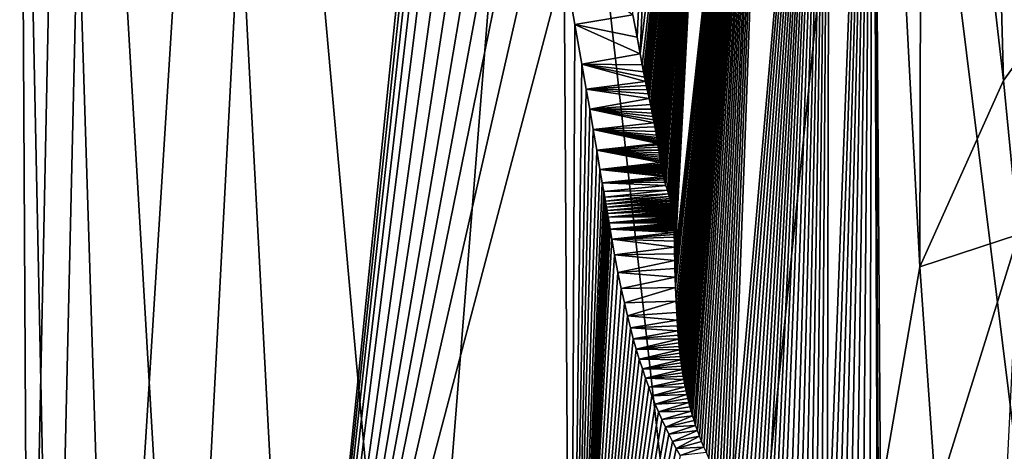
# Model space of a CAD drawing. Header units: metres. Extents: x -34 to 134, y -238 to 3.
# Tile 5 of 18: x 77 to 92, y -52 to -45. Entities that reach past the tile are written whole.
import ezdxf

# ---------------------------------------------------------------- set-up
doc = ezdxf.new("R2010")
doc.units = ezdxf.units.M
doc.layers.add('solid_509518_A225', color=7, linetype='CONTINUOUS')

msp = doc.modelspace()

# ---------------------------------------------------------------- linework, layer by layer
at = {"layer": 'solid_509518_A225'}
for points in [[(77.658623, -34.704918, 7.28205), (76.517517, -34.705105, 0.845894), (77.05793, -60.537457, 4.63492)], [(76.517517, -34.705105, 0.845894), (76.660835, -60.537632, -1.753432), (77.05793, -60.537457, 4.63492)], [(76.517517, -34.705105, 0.845894), (77.193459, -34.705269, -5.655593), (76.660835, -60.537632, -1.753432)], [(77.193459, -34.705269, -5.655593), (78.009109, -60.537785, -8.010498), (76.660835, -60.537632, -1.753432)], [(77.658623, -34.704918, 7.28205), (77.05793, -60.537457, 4.63492), (79.1707, -60.53727, 10.67685)], [(77.193459, -34.705269, -5.655593), (79.634148, -34.705402, -11.719359), (78.009109, -60.537785, -8.010498)], [(80.528481, -34.704727, 13.154881), (77.658623, -34.704918, 7.28205), (79.1707, -60.53727, 10.67685)], [(79.634148, -34.705402, -11.719359), (81.001938, -60.537899, -13.668388), (78.009109, -60.537785, -8.010498)], [(80.528481, -34.704727, 13.154881), (79.1707, -60.53727, 10.67685), (82.841164, -60.537086, 15.920557)], [(79.634148, -34.705402, -11.719359), (83.650726, -34.705498, -16.876226), (81.001938, -60.537899, -13.668388)], [(84.905037, -34.704548, 18.009977), (80.528481, -34.704727, 13.154881), (82.841164, -60.537086, 15.920557)], [(81.001938, -60.537899, -13.668388), (83.650726, -34.705498, -16.876226), (83.702858, -35.001492, -16.925093)], [(84.905037, -34.704548, 18.009977), (82.841164, -60.537086, 15.920557), (87.794838, -60.536922, 19.973925)], [(90.449661, -34.704391, 21.47168), (84.905037, -34.704548, 18.009977), (87.794838, -60.536922, 19.973925)], [(86.492096, -45.420959, -19.158234), (86.424728, -45.062054, -19.112242), (87.010208, -34.703983, -19.46773)], [(86.542686, -45.692722, -19.192547), (86.492096, -45.420959, -19.158234), (87.010208, -34.703983, -19.46773)], [(86.542686, -45.692722, -19.192547), (87.010208, -34.703983, -19.46773), (87.862335, -34.704178, -19.984478)], [(86.575127, -45.867298, -19.214447), (86.542686, -45.692722, -19.192547), (87.862335, -34.704178, -19.984478)], [(86.59671, -45.982006, -19.22897), (86.575127, -45.867298, -19.214447), (87.862335, -34.704178, -19.984478)], [(86.612717, -46.065437, -19.239714), (86.59671, -45.982006, -19.22897), (87.862335, -34.704178, -19.984478)], [(86.626495, -46.135635, -19.24894), (86.612717, -46.065437, -19.239714), (87.862335, -34.704178, -19.984478)], [(86.639946, -46.202515, -19.257923), (86.626495, -46.135635, -19.24894), (87.862335, -34.704178, -19.984478)], [(86.653793, -46.26976, -19.267159), (86.639946, -46.202515, -19.257923), (87.862335, -34.704178, -19.984478)], [(86.668083, -46.337452, -19.276665), (86.653793, -46.26976, -19.267159), (87.862335, -34.704178, -19.984478)], [(86.68396, -46.410816, -19.287207), (86.668083, -46.337452, -19.276665), (87.862335, -34.704178, -19.984478)], [(86.70504, -46.506748, -19.301159), (86.68396, -46.410816, -19.287207), (87.862335, -34.704178, -19.984478)], [(86.722145, -46.585518, -19.312466), (86.70504, -46.506748, -19.301159), (87.862335, -34.704178, -19.984478)], [(86.735344, -46.647957, -19.321173), (86.722145, -46.585518, -19.312466), (87.862335, -34.704178, -19.984478)], [(86.746849, -46.704071, -19.328762), (86.735344, -46.647957, -19.321173), (87.862335, -34.704178, -19.984478)], [(86.756996, -46.755108, -19.335451), (86.746849, -46.704071, -19.328762), (87.862335, -34.704178, -19.984478)], [(86.766762, -46.805824, -19.341883), (86.756996, -46.755108, -19.335451), (87.862335, -34.704178, -19.984478)], [(86.778938, -46.87109, -19.349901), (86.766762, -46.805824, -19.341883), (87.862335, -34.704178, -19.984478)], [(86.792122, -46.943348, -19.35857), (86.778938, -46.87109, -19.349901), (87.862335, -34.704178, -19.984478)], [(86.802673, -47.001953, -19.365501), (86.792122, -46.943348, -19.35857), (87.862335, -34.704178, -19.984478)], [(86.809395, -47.040375, -19.369915), (86.802673, -47.001953, -19.365501), (87.862335, -34.704178, -19.984478)], [(86.814293, -47.069393, -19.373135), (86.809395, -47.040375, -19.369915), (87.862335, -34.704178, -19.984478)], [(86.818237, -47.093678, -19.375729), (86.814293, -47.069393, -19.373135), (87.862335, -34.704178, -19.984478)], [(86.821556, -47.114956, -19.377913), (86.818237, -47.093678, -19.375729), (87.862335, -34.704178, -19.984478)], [(86.824791, -47.136585, -19.380041), (86.821556, -47.114956, -19.377913), (87.862335, -34.704178, -19.984478)], [(86.828491, -47.162369, -19.382479), (86.824791, -47.136585, -19.380041), (87.862335, -34.704178, -19.984478)], [(86.833321, -47.197369, -19.385664), (86.828491, -47.162369, -19.382479), (87.862335, -34.704178, -19.984478)], [(86.839973, -47.246872, -19.390055), (86.833321, -47.197369, -19.385664), (87.862335, -34.704178, -19.984478)], [(86.84594, -47.290791, -19.393986), (86.839973, -47.246872, -19.390055), (87.862335, -34.704178, -19.984478)], [(86.850983, -47.326672, -19.397306), (86.84594, -47.290791, -19.393986), (87.862335, -34.704178, -19.984478)], [(86.855751, -47.35936, -19.400436), (86.850983, -47.326672, -19.397306), (87.862335, -34.704178, -19.984478)], [(86.860329, -47.389626, -19.40344), (86.855751, -47.35936, -19.400436), (87.862335, -34.704178, -19.984478)], [(86.864815, -47.41819, -19.40638), (86.860329, -47.389626, -19.40344), (87.862335, -34.704178, -19.984478)], [(86.869232, -47.445225, -19.409266), (86.864815, -47.41819, -19.40638), (87.862335, -34.704178, -19.984478)], [(86.873489, -47.470303, -19.412046), (86.869232, -47.445225, -19.409266), (87.862335, -34.704178, -19.984478)], [(86.877655, -47.493862, -19.414762), (86.873489, -47.470303, -19.412046), (87.862335, -34.704178, -19.984478)], [(86.881813, -47.516388, -19.417467), (86.877655, -47.493862, -19.414762), (87.862335, -34.704178, -19.984478)], [(86.885994, -47.538147, -19.420187), (86.881813, -47.516388, -19.417467), (87.862335, -34.704178, -19.984478)], [(86.890251, -47.559341, -19.422949), (86.885994, -47.538147, -19.420187), (87.862335, -34.704178, -19.984478)], [(86.894638, -47.58025, -19.425793), (86.890251, -47.559341, -19.422949), (87.862335, -34.704178, -19.984478)], [(86.899353, -47.601784, -19.428848), (86.894638, -47.58025, -19.425793), (87.862335, -34.704178, -19.984478)], [(86.904488, -47.624184, -19.432167), (86.899353, -47.601784, -19.428848), (87.862335, -34.704178, -19.984478)], [(86.91008, -47.647522, -19.435776), (86.904488, -47.624184, -19.432167), (87.862335, -34.704178, -19.984478)], [(86.916183, -47.671875, -19.439709), (86.91008, -47.647522, -19.435776), (87.862335, -34.704178, -19.984478)], [(86.922844, -47.697273, -19.443995), (86.916183, -47.671875, -19.439709), (87.862335, -34.704178, -19.984478)], [(86.930649, -47.725685, -19.449005), (86.922844, -47.697273, -19.443995), (87.862335, -34.704178, -19.984478)], [(86.94101, -47.761772, -19.455648), (86.930649, -47.725685, -19.449005), (87.862335, -34.704178, -19.984478)], [(86.956657, -47.814125, -19.46566), (86.94101, -47.761772, -19.455648), (87.862335, -34.704178, -19.984478)], [(86.979645, -47.889347, -19.480322), (86.956657, -47.814125, -19.46566), (87.862335, -34.704178, -19.984478)], [(86.998634, -47.952484, -19.492403), (86.979645, -47.889347, -19.480322), (87.862335, -34.704178, -19.984478)], [(87.01059, -47.993977, -19.499996), (86.998634, -47.952484, -19.492403), (87.862335, -34.704178, -19.984478)], [(87.019264, -48.025639, -19.505505), (87.01059, -47.993977, -19.499996), (87.862335, -34.704178, -19.984478)], [(87.026344, -48.052776, -19.509995), (87.019264, -48.025639, -19.505505), (87.862335, -34.704178, -19.984478)], [(87.032364, -48.076981, -19.513809), (87.026344, -48.052776, -19.509995), (87.862335, -34.704178, -19.984478)], [(87.037491, -48.098621, -19.517061), (87.032364, -48.076981, -19.513809), (87.862335, -34.704178, -19.984478)], [(87.041847, -48.11792, -19.519825), (87.037491, -48.098621, -19.517061), (87.862335, -34.704178, -19.984478)], [(87.045685, -48.135761, -19.522261), (87.041847, -48.11792, -19.519825), (87.862335, -34.704178, -19.984478)], [(87.04911, -48.152504, -19.524437), (87.045685, -48.135761, -19.522261), (87.862335, -34.704178, -19.984478)], [(87.052185, -48.168282, -19.526394), (87.04911, -48.152504, -19.524437), (87.862335, -34.704178, -19.984478)], [(87.05497, -48.18327, -19.528162), (87.052185, -48.168282, -19.526394), (87.862335, -34.704178, -19.984478)], [(87.057495, -48.197567, -19.52977), (87.05497, -48.18327, -19.528162), (87.862335, -34.704178, -19.984478)], [(87.059799, -48.21133, -19.531242), (87.057495, -48.197567, -19.52977), (87.862335, -34.704178, -19.984478)], [(87.061981, -48.22501, -19.532635), (87.059799, -48.21133, -19.531242), (87.862335, -34.704178, -19.984478)], [(87.064056, -48.238724, -19.533962), (87.061981, -48.22501, -19.532635), (87.862335, -34.704178, -19.984478)], [(87.066032, -48.252502, -19.535229), (87.064056, -48.238724, -19.533962), (87.862335, -34.704178, -19.984478)], [(87.067924, -48.26638, -19.536442), (87.066032, -48.252502, -19.535229), (87.862335, -34.704178, -19.984478)], [(87.06974, -48.280418, -19.537607), (87.067924, -48.26638, -19.536442), (87.862335, -34.704178, -19.984478)], [(87.07148, -48.294674, -19.538729), (87.06974, -48.280418, -19.537607), (87.862335, -34.704178, -19.984478)], [(87.073158, -48.309158, -19.539808), (87.07148, -48.294674, -19.538729), (87.862335, -34.704178, -19.984478)], [(87.074753, -48.323818, -19.54084), (87.073158, -48.309158, -19.539808), (87.862335, -34.704178, -19.984478)], [(87.076279, -48.338711, -19.541832), (87.074753, -48.323818, -19.54084), (87.862335, -34.704178, -19.984478)], [(87.077744, -48.353901, -19.542784), (87.076279, -48.338711, -19.541832), (87.862335, -34.704178, -19.984478)], [(87.079147, -48.369453, -19.543699), (87.077744, -48.353901, -19.542784), (87.862335, -34.704178, -19.984478)], [(87.08049, -48.385448, -19.54458), (87.079147, -48.369453, -19.543699), (87.862335, -34.704178, -19.984478)], [(87.081787, -48.401974, -19.545431), (87.08049, -48.385448, -19.54458), (87.862335, -34.704178, -19.984478)], [(87.083023, -48.419147, -19.546251), (87.081787, -48.401974, -19.545431), (87.862335, -34.704178, -19.984478)], [(87.084221, -48.437099, -19.547045), (87.083023, -48.419147, -19.546251), (87.862335, -34.704178, -19.984478)], [(87.085365, -48.455997, -19.547813), (87.084221, -48.437099, -19.547045), (87.862335, -34.704178, -19.984478)], [(87.086472, -48.476036, -19.548557), (87.085365, -48.455997, -19.547813), (87.862335, -34.704178, -19.984478)], [(87.087532, -48.49749, -19.549278), (87.086472, -48.476036, -19.548557), (87.862335, -34.704178, -19.984478)], [(87.088547, -48.520725, -19.54998), (87.087532, -48.49749, -19.549278), (87.862335, -34.704178, -19.984478)], [(87.089531, -48.546276, -19.550667), (87.088547, -48.520725, -19.54998), (87.862335, -34.704178, -19.984478)], [(87.090477, -48.575039, -19.551342), (87.089531, -48.546276, -19.550667), (87.862335, -34.704178, -19.984478)], [(87.091408, -48.608662, -19.552023), (87.090477, -48.575039, -19.551342), (87.862335, -34.704178, -19.984478)], [(87.092369, -48.651169, -19.552752), (87.091408, -48.608662, -19.552023), (87.862335, -34.704178, -19.984478)], [(87.093513, -48.714264, -19.553656), (87.092369, -48.651169, -19.552752), (87.862335, -34.704178, -19.984478)], [(87.095116, -48.811832, -19.554958), (87.093513, -48.714264, -19.553656), (87.862335, -34.704178, -19.984478)], [(87.097168, -48.919678, -19.556576), (87.095116, -48.811832, -19.554958), (87.862335, -34.704178, -19.984478)], [(87.09964, -49.026997, -19.558462), (87.097168, -48.919678, -19.556576), (87.862335, -34.704178, -19.984478)], [(87.09964, -49.026997, -19.558462), (87.862335, -34.704178, -19.984478), (88.68853, -34.703766, -20.442183)], [(87.103127, -49.156284, -19.561054), (87.09964, -49.026997, -19.558462), (88.68853, -34.703766, -20.442183)], [(87.107445, -49.295712, -19.564211), (87.103127, -49.156284, -19.561054), (88.68853, -34.703766, -20.442183)], [(87.113388, -49.463345, -19.568495), (87.107445, -49.295712, -19.564211), (88.68853, -34.703766, -20.442183)], [(87.122292, -49.681458, -19.574833), (87.113388, -49.463345, -19.568495), (88.68853, -34.703766, -20.442183)], [(87.131004, -49.866489, -19.580967), (87.122292, -49.681458, -19.574833), (88.68853, -34.703766, -20.442183)], [(87.137642, -49.989174, -19.585583), (87.131004, -49.866489, -19.580967), (88.68853, -34.703766, -20.442183)], [(87.14328, -50.081551, -19.589476), (87.137642, -49.989174, -19.585583), (88.68853, -34.703766, -20.442183)], [(87.148628, -50.160061, -19.593132), (87.14328, -50.081551, -19.589476), (88.68853, -34.703766, -20.442183)], [(87.153908, -50.230373, -19.596718), (87.148628, -50.160061, -19.593132), (88.68853, -34.703766, -20.442183)], [(87.159218, -50.294975, -19.600304), (87.153908, -50.230373, -19.596718), (88.68853, -34.703766, -20.442183)], [(87.164597, -50.355228, -19.603922), (87.159218, -50.294975, -19.600304), (88.68853, -34.703766, -20.442183)], [(87.170128, -50.41243, -19.607624), (87.164597, -50.355228, -19.603922), (88.68853, -34.703766, -20.442183)], [(87.175911, -50.467941, -19.611477), (87.170128, -50.41243, -19.607624), (88.68853, -34.703766, -20.442183)], [(87.181969, -50.522129, -19.615499), (87.175911, -50.467941, -19.611477), (88.68853, -34.703766, -20.442183)], [(87.188316, -50.575199, -19.619699), (87.181969, -50.522129, -19.615499), (88.68853, -34.703766, -20.442183)], [(87.194962, -50.627289, -19.624083), (87.188316, -50.575199, -19.619699), (88.68853, -34.703766, -20.442183)], [(87.201927, -50.678616, -19.628664), (87.194962, -50.627289, -19.624083), (88.68853, -34.703766, -20.442183)], [(87.209396, -50.730473, -19.633566), (87.201927, -50.678616, -19.628664), (88.68853, -34.703766, -20.442183)], [(87.217476, -50.783394, -19.638855), (87.209396, -50.730473, -19.633566), (88.68853, -34.703766, -20.442183)], [(87.226219, -50.837471, -19.644564), (87.217476, -50.783394, -19.638855), (88.68853, -34.703766, -20.442183)], [(87.235687, -50.892818, -19.650728), (87.226219, -50.837471, -19.644564), (88.68853, -34.703766, -20.442183)], [(87.245949, -50.949585, -19.657396), (87.235687, -50.892818, -19.650728), (88.68853, -34.703766, -20.442183)], [(87.257072, -51.007816, -19.664606), (87.245949, -50.949585, -19.657396), (88.68853, -34.703766, -20.442183)], [(87.269066, -51.067341, -19.672367), (87.257072, -51.007816, -19.664606), (88.68853, -34.703766, -20.442183)], [(87.282028, -51.128223, -19.680729), (87.269066, -51.067341, -19.672367), (88.68853, -34.703766, -20.442183)], [(87.296028, -51.190575, -19.689743), (87.282028, -51.128223, -19.680729), (88.68853, -34.703766, -20.442183)], [(87.31118, -51.254532, -19.699476), (87.296028, -51.190575, -19.689743), (88.68853, -34.703766, -20.442183)], [(87.327614, -51.320255, -19.710009), (87.31118, -51.254532, -19.699476), (88.68853, -34.703766, -20.442183)], [(87.34552, -51.388126, -19.721458), (87.327614, -51.320255, -19.710009), (88.68853, -34.703766, -20.442183)], [(87.365135, -51.458515, -19.733963), (87.34552, -51.388126, -19.721458), (88.68853, -34.703766, -20.442183)], [(87.386681, -51.531693, -19.747662), (87.365135, -51.458515, -19.733963), (88.68853, -34.703766, -20.442183)], [(87.410446, -51.608063, -19.762733), (87.386681, -51.531693, -19.747662), (88.68853, -34.703766, -20.442183)], [(87.436752, -51.687931, -19.77936), (87.410446, -51.608063, -19.762733), (88.68853, -34.703766, -20.442183)], [(87.466072, -51.771946, -19.797829), (87.436752, -51.687931, -19.77936), (88.68853, -34.703766, -20.442183)], [(87.498596, -51.859852, -19.818243), (87.466072, -51.771946, -19.797829), (88.68853, -34.703766, -20.442183)], [(87.533394, -51.948608, -19.84), (87.498596, -51.859852, -19.818243), (88.68853, -34.703766, -20.442183)], [(87.57032, -52.037651, -19.862989), (87.533394, -51.948608, -19.84), (88.68853, -34.703766, -20.442183)], [(87.609619, -52.127445, -19.887352), (87.57032, -52.037651, -19.862989), (88.68853, -34.703766, -20.442183)], [(87.651154, -52.217518, -19.912981), (87.609619, -52.127445, -19.887352), (88.68853, -34.703766, -20.442183)], [(87.693863, -52.305595, -19.939215), (87.651154, -52.217518, -19.912981), (88.68853, -34.703766, -20.442183)], [(87.737152, -52.390495, -19.965668), (87.693863, -52.305595, -19.939215), (88.68853, -34.703766, -20.442183)], [(87.781319, -52.47298, -19.992531), (87.737152, -52.390495, -19.965668), (88.68853, -34.703766, -20.442183)], [(87.826607, -52.553577, -20.019943), (87.781319, -52.47298, -19.992531), (88.68853, -34.703766, -20.442183)], [(90.449661, -34.704391, 21.47168), (87.794838, -60.536922, 19.973925), (93.661316, -60.536785, 22.533852)], [(87.872986, -52.632267, -20.047873), (87.826607, -52.553577, -20.019943), (88.68853, -34.703766, -20.442183)], [(87.920464, -52.709118, -20.076315), (87.872986, -52.632267, -20.047873), (88.68853, -34.703766, -20.442183)], [(87.969574, -52.785011, -20.105583), (87.920464, -52.709118, -20.076315), (88.68853, -34.703766, -20.442183)], [(88.020798, -52.860626, -20.135942), (87.969574, -52.785011, -20.105583), (88.68853, -34.703766, -20.442183)], [(88.020798, -52.860626, -20.135942), (88.68853, -34.703766, -20.442183), (89.602982, -34.70322, -20.901764)], [(88.0746, -52.936539, -20.167646), (88.020798, -52.860626, -20.135942), (89.602982, -34.70322, -20.901764)], [(88.132378, -53.014511, -20.201483), (88.0746, -52.936539, -20.167646), (89.602982, -34.70322, -20.901764)], [(88.196671, -53.09763, -20.23888), (88.132378, -53.014511, -20.201483), (89.602982, -34.70322, -20.901764)], [(88.264374, -53.181732, -20.277967), (88.196671, -53.09763, -20.23888), (89.602982, -34.70322, -20.901764)], [(88.329765, -53.259647, -20.315432), (88.264374, -53.181732, -20.277967), (89.602982, -34.70322, -20.901764)], [(88.393036, -53.33186, -20.351419), (88.329765, -53.259647, -20.315432), (89.602982, -34.70322, -20.901764)], [(88.454987, -53.399525, -20.386402), (88.393036, -53.33186, -20.351419), (89.602982, -34.70322, -20.901764)], [(88.516792, -53.464108, -20.421066), (88.454987, -53.399525, -20.386402), (89.602982, -34.70322, -20.901764)], [(88.579262, -53.526524, -20.45586), (88.516792, -53.464108, -20.421066), (89.602982, -34.70322, -20.901764)], [(88.643326, -53.587719, -20.491291), (88.579262, -53.526524, -20.45586), (89.602982, -34.70322, -20.901764)], [(88.709854, -53.648445, -20.527813), (88.643326, -53.587719, -20.491291), (89.602982, -34.70322, -20.901764)], [(88.780563, -53.710152, -20.566338), (88.709854, -53.648445, -20.527813), (89.602982, -34.70322, -20.901764)], [(88.858681, -53.775318, -20.60854), (88.780563, -53.710152, -20.566338), (89.602982, -34.70322, -20.901764)], [(88.94722, -53.846077, -20.655922), (88.858681, -53.775318, -20.60854), (89.602982, -34.70322, -20.901764)], [(89.037666, -53.915432, -20.703829), (88.94722, -53.846077, -20.655922), (89.602982, -34.70322, -20.901764)], [(89.124924, -53.979424, -20.749571), (89.037666, -53.915432, -20.703829), (89.602982, -34.70322, -20.901764)], [(89.211678, -54.040192, -20.794594), (89.124924, -53.979424, -20.749571), (89.602982, -34.70322, -20.901764)], [(89.298302, -54.09808, -20.839096), (89.211678, -54.040192, -20.794594), (89.602982, -34.70322, -20.901764)], [(89.384827, -54.153183, -20.883102), (89.298302, -54.09808, -20.839096), (89.602982, -34.70322, -20.901764)], [(89.471878, -54.205936, -20.926928), (89.384827, -54.153183, -20.883102), (89.602982, -34.70322, -20.901764)], [(89.559814, -54.256588, -20.970747), (89.471878, -54.205936, -20.926928), (89.602982, -34.70322, -20.901764)], [(89.559814, -54.256588, -20.970747), (89.602982, -34.70322, -20.901764), (90.298332, -34.703022, -21.219162)], [(89.649025, -54.305359, -21.014738), (89.559814, -54.256588, -20.970747), (90.298332, -34.703022, -21.219162)], [(89.739944, -54.35247, -21.059105), (89.649025, -54.305359, -21.014738), (90.298332, -34.703022, -21.219162)], [(89.833176, -54.398182, -21.104105), (89.739944, -54.35247, -21.059105), (90.298332, -34.703022, -21.219162)], [(89.929428, -54.44276, -21.150038), (89.833176, -54.398182, -21.104105), (90.298332, -34.703022, -21.219162)], [(90.029747, -54.486591, -21.197355), (89.929428, -54.44276, -21.150038), (90.298332, -34.703022, -21.219162)], [(90.135597, -54.530148, -21.246666), (90.029747, -54.486591, -21.197355), (90.298332, -34.703022, -21.219162)], [(90.248856, -54.573978, -21.298735), (90.135597, -54.530148, -21.246666), (90.298332, -34.703022, -21.219162)], [(90.248856, -54.573978, -21.298735), (90.298332, -34.703022, -21.219162), (90.372734, -54.619026, -21.354862)], [(90.298332, -34.703022, -21.219162), (91.091782, -34.702881, -21.549736), (91.056374, -49.126438, -21.61742)], [(90.298332, -34.703022, -21.219162), (90.421577, -52.804333, -21.367392), (90.388512, -53.713295, -21.357281)], [(90.298332, -34.703022, -21.219162), (91.056374, -49.126438, -21.61742), (90.421577, -52.804333, -21.367392)], [(90.298332, -34.703022, -21.219162), (90.388512, -53.713295, -21.357281), (90.372734, -54.619026, -21.354862)], [(96.73333, -34.704273, 23.272141), (90.449661, -34.704391, 21.47168), (93.661316, -60.536785, 22.533852)], [(91.091782, -34.702881, -21.549736), (92.411583, -46.123215, -22.10202), (91.056374, -49.126438, -21.61742)], [(91.091782, -34.702881, -21.549736), (92.097824, -34.702702, -21.922127), (92.411583, -46.123215, -22.10202)], [(92.097824, -34.702702, -21.922127), (93.376389, -44.79192, -22.394449), (92.411583, -46.123215, -22.10202)], [(81.001938, -60.537899, -13.668388), (83.702858, -35.001492, -16.925093), (83.765396, -35.357346, -16.983316)], [(81.001938, -60.537899, -13.668388), (83.765396, -35.357346, -16.983316), (83.85807, -35.888138, -17.068792)], [(81.001938, -60.537899, -13.668388), (83.85807, -35.888138, -17.068792), (83.984169, -36.616158, -17.18358)], [(81.001938, -60.537899, -13.668388), (83.984169, -36.616158, -17.18358), (84.16909, -37.687317, -17.348875)], [(81.001938, -60.537899, -13.668388), (84.16909, -37.687317, -17.348875), (84.350311, -38.728977, -17.507494)], [(81.001938, -60.537899, -13.668388), (84.350311, -38.728977, -17.507494), (84.526291, -39.732513, -17.658419)], [(81.001938, -60.537899, -13.668388), (84.526291, -39.732513, -17.658419), (84.692574, -40.678452, -17.798264)], [(81.001938, -60.537899, -13.668388), (84.692574, -40.678452, -17.798264), (84.854492, -41.600811, -17.931902)], [(81.001938, -60.537899, -13.668388), (84.854492, -41.600811, -17.931902), (85.062126, -42.78479, -18.09971)], [(81.001938, -60.537899, -13.668388), (85.062126, -42.78479, -18.09971), (85.314529, -44.227924, -18.298435)], [(81.001938, -60.537899, -13.668388), (85.314529, -44.227924, -18.298435), (85.415512, -60.537971, -18.304018)], [(85.48745, -45.2192, -18.431335), (85.314529, -44.227924, -18.298435), (86.424728, -45.062054, -19.112242)], [(85.415512, -60.537971, -18.304018), (85.314529, -44.227924, -18.298435), (85.48745, -45.2192, -18.431335)], [(92.411583, -46.123215, -22.10202), (93.376389, -44.79192, -22.394449), (92.650162, -48.60881, -22.412949)], [(85.48745, -45.2192, -18.431335), (86.424728, -45.062054, -19.112242), (86.492096, -45.420959, -19.158234)], [(85.415512, -60.537971, -18.304018), (85.48745, -45.2192, -18.431335), (85.598351, -45.855724, -18.515217)], [(85.48745, -45.2192, -18.431335), (86.492096, -45.420959, -19.158234), (86.542686, -45.692722, -19.192547)], [(85.598351, -45.855724, -18.515217), (85.48745, -45.2192, -18.431335), (86.542686, -45.692722, -19.192547)], [(85.598351, -45.855724, -18.515217), (86.542686, -45.692722, -19.192547), (86.575127, -45.867298, -19.214447)], [(85.415512, -60.537971, -18.304018), (85.598351, -45.855724, -18.515217), (85.6689, -46.261215, -18.568031)], [(85.598351, -45.855724, -18.515217), (86.575127, -45.867298, -19.214447), (86.59671, -45.982006, -19.22897)], [(85.598351, -45.855724, -18.515217), (86.59671, -45.982006, -19.22897), (86.612717, -46.065437, -19.239714)], [(85.598351, -45.855724, -18.515217), (86.612717, -46.065437, -19.239714), (86.626495, -46.135635, -19.24894)], [(85.6689, -46.261215, -18.568031), (85.598351, -45.855724, -18.515217), (86.626495, -46.135635, -19.24894)], [(91.056374, -49.126438, -21.61742), (92.411583, -46.123215, -22.10202), (92.650162, -48.60881, -22.412949)], [(85.415512, -60.537971, -18.304018), (85.6689, -46.261215, -18.568031), (85.725365, -46.586899, -18.609997)], [(85.6689, -46.261215, -18.568031), (86.626495, -46.135635, -19.24894), (86.639946, -46.202515, -19.257923)], [(85.6689, -46.261215, -18.568031), (86.639946, -46.202515, -19.257923), (86.653793, -46.26976, -19.267159)], [(85.6689, -46.261215, -18.568031), (86.653793, -46.26976, -19.267159), (86.668083, -46.337452, -19.276665)], [(85.6689, -46.261215, -18.568031), (86.668083, -46.337452, -19.276665), (86.68396, -46.410816, -19.287207)], [(85.725365, -46.586899, -18.609997), (85.6689, -46.261215, -18.568031), (86.68396, -46.410816, -19.287207)], [(85.725365, -46.586899, -18.609997), (86.68396, -46.410816, -19.287207), (86.70504, -46.506748, -19.301159)], [(85.415512, -60.537971, -18.304018), (85.725365, -46.586899, -18.609997), (85.781677, -46.913906, -18.651577)], [(85.725365, -46.586899, -18.609997), (86.70504, -46.506748, -19.301159), (86.722145, -46.585518, -19.312466)], [(85.725365, -46.586899, -18.609997), (86.722145, -46.585518, -19.312466), (86.735344, -46.647957, -19.321173)], [(85.725365, -46.586899, -18.609997), (86.735344, -46.647957, -19.321173), (86.746849, -46.704071, -19.328762)], [(85.725365, -46.586899, -18.609997), (86.746849, -46.704071, -19.328762), (86.756996, -46.755108, -19.335451)], [(85.725365, -46.586899, -18.609997), (86.756996, -46.755108, -19.335451), (86.766762, -46.805824, -19.341883)], [(85.781677, -46.913906, -18.651577), (85.725365, -46.586899, -18.609997), (86.766762, -46.805824, -19.341883)], [(85.415512, -60.537971, -18.304018), (85.781677, -46.913906, -18.651577), (85.838104, -47.244358, -18.692966)], [(85.781677, -46.913906, -18.651577), (86.766762, -46.805824, -19.341883), (86.778938, -46.87109, -19.349901)], [(85.781677, -46.913906, -18.651577), (86.778938, -46.87109, -19.349901), (86.792122, -46.943348, -19.35857)], [(85.781677, -46.913906, -18.651577), (86.792122, -46.943348, -19.35857), (86.802673, -47.001953, -19.365501)], [(85.781677, -46.913906, -18.651577), (86.802673, -47.001953, -19.365501), (86.809395, -47.040375, -19.369915)], [(85.781677, -46.913906, -18.651577), (86.809395, -47.040375, -19.369915), (86.814293, -47.069393, -19.373135)], [(85.781677, -46.913906, -18.651577), (86.814293, -47.069393, -19.373135), (86.818237, -47.093678, -19.375729)], [(85.781677, -46.913906, -18.651577), (86.818237, -47.093678, -19.375729), (86.821556, -47.114956, -19.377913)], [(85.781677, -46.913906, -18.651577), (86.821556, -47.114956, -19.377913), (86.824791, -47.136585, -19.380041)], [(85.838104, -47.244358, -18.692966), (85.781677, -46.913906, -18.651577), (86.824791, -47.136585, -19.380041)], [(85.838104, -47.244358, -18.692966), (86.824791, -47.136585, -19.380041), (86.828491, -47.162369, -19.382479)], [(85.838104, -47.244358, -18.692966), (86.828491, -47.162369, -19.382479), (86.833321, -47.197369, -19.385664)], [(85.838104, -47.244358, -18.692966), (86.833321, -47.197369, -19.385664), (86.839973, -47.246872, -19.390055)], [(85.415512, -60.537971, -18.304018), (85.838104, -47.244358, -18.692966), (85.891479, -47.55592, -18.731882)], [(85.838104, -47.244358, -18.692966), (86.839973, -47.246872, -19.390055), (86.84594, -47.290791, -19.393986)], [(85.838104, -47.244358, -18.692966), (86.84594, -47.290791, -19.393986), (86.850983, -47.326672, -19.397306)], [(85.838104, -47.244358, -18.692966), (86.850983, -47.326672, -19.397306), (86.855751, -47.35936, -19.400436)], [(85.838104, -47.244358, -18.692966), (86.855751, -47.35936, -19.400436), (86.860329, -47.389626, -19.40344)], [(85.838104, -47.244358, -18.692966), (86.860329, -47.389626, -19.40344), (86.864815, -47.41819, -19.40638)], [(85.838104, -47.244358, -18.692966), (86.864815, -47.41819, -19.40638), (86.869232, -47.445225, -19.409266)], [(85.891479, -47.55592, -18.731882), (85.838104, -47.244358, -18.692966), (86.869232, -47.445225, -19.409266)], [(85.415512, -60.537971, -18.304018), (85.891479, -47.55592, -18.731882), (85.928711, -47.770729, -18.758898)], [(85.891479, -47.55592, -18.731882), (86.869232, -47.445225, -19.409266), (86.873489, -47.470303, -19.412046)], [(85.891479, -47.55592, -18.731882), (86.873489, -47.470303, -19.412046), (86.877655, -47.493862, -19.414762)], [(85.891479, -47.55592, -18.731882), (86.877655, -47.493862, -19.414762), (86.881813, -47.516388, -19.417467)], [(85.891479, -47.55592, -18.731882), (86.881813, -47.516388, -19.417467), (86.885994, -47.538147, -19.420187)], [(85.891479, -47.55592, -18.731882), (86.885994, -47.538147, -19.420187), (86.890251, -47.559341, -19.422949)], [(85.891479, -47.55592, -18.731882), (86.890251, -47.559341, -19.422949), (86.894638, -47.58025, -19.425793)], [(85.891479, -47.55592, -18.731882), (86.894638, -47.58025, -19.425793), (86.899353, -47.601784, -19.428848)], [(85.891479, -47.55592, -18.731882), (86.899353, -47.601784, -19.428848), (86.904488, -47.624184, -19.432167)], [(85.891479, -47.55592, -18.731882), (86.904488, -47.624184, -19.432167), (86.91008, -47.647522, -19.435776)], [(85.891479, -47.55592, -18.731882), (86.91008, -47.647522, -19.435776), (86.916183, -47.671875, -19.439709)], [(85.928711, -47.770729, -18.758898), (85.891479, -47.55592, -18.731882), (86.916183, -47.671875, -19.439709)], [(85.928711, -47.770729, -18.758898), (86.916183, -47.671875, -19.439709), (86.922844, -47.697273, -19.443995)], [(85.928711, -47.770729, -18.758898), (86.922844, -47.697273, -19.443995), (86.930649, -47.725685, -19.449005)], [(85.415512, -60.537971, -18.304018), (85.928711, -47.770729, -18.758898), (85.95327, -47.911884, -18.776663)], [(85.928711, -47.770729, -18.758898), (86.930649, -47.725685, -19.449005), (86.94101, -47.761772, -19.455648)], [(85.928711, -47.770729, -18.758898), (86.94101, -47.761772, -19.455648), (86.956657, -47.814125, -19.46566)], [(85.95327, -47.911884, -18.776663), (85.928711, -47.770729, -18.758898), (86.956657, -47.814125, -19.46566)], [(85.95327, -47.911884, -18.776663), (86.956657, -47.814125, -19.46566), (86.979645, -47.889347, -19.480322)], [(85.415512, -60.537971, -18.304018), (85.95327, -47.911884, -18.776663), (85.969315, -48.004478, -18.788235)], [(85.415512, -60.537971, -18.304018), (85.969315, -48.004478, -18.788235), (85.980141, -48.067547, -18.796036)], [(85.969315, -48.004478, -18.788235), (85.95327, -47.911884, -18.776663), (86.979645, -47.889347, -19.480322)], [(85.969315, -48.004478, -18.788235), (86.979645, -47.889347, -19.480322), (86.998634, -47.952484, -19.492403)], [(85.980141, -48.067547, -18.796036), (85.969315, -48.004478, -18.788235), (86.998634, -47.952484, -19.492403)], [(85.980141, -48.067547, -18.796036), (86.998634, -47.952484, -19.492403), (87.01059, -47.993977, -19.499996)], [(85.988503, -48.117115, -18.802044), (85.980141, -48.067547, -18.796036), (87.01059, -47.993977, -19.499996)], [(85.988503, -48.117115, -18.802044), (87.01059, -47.993977, -19.499996), (87.019264, -48.025639, -19.505505)], [(85.988503, -48.117115, -18.802044), (87.019264, -48.025639, -19.505505), (87.026344, -48.052776, -19.509995)], [(85.415512, -60.537971, -18.304018), (85.980141, -48.067547, -18.796036), (85.988503, -48.117115, -18.802044)], [(85.415512, -60.537971, -18.304018), (85.988503, -48.117115, -18.802044), (85.996765, -48.166981, -18.807976)], [(85.415512, -60.537971, -18.304018), (85.996765, -48.166981, -18.807976), (86.005028, -48.217358, -18.8139)], [(85.996765, -48.166981, -18.807976), (85.988503, -48.117115, -18.802044), (87.026344, -48.052776, -19.509995)], [(85.996765, -48.166981, -18.807976), (87.026344, -48.052776, -19.509995), (87.032364, -48.076981, -19.513809)], [(85.996765, -48.166981, -18.807976), (87.032364, -48.076981, -19.513809), (87.037491, -48.098621, -19.517061)], [(85.996765, -48.166981, -18.807976), (87.037491, -48.098621, -19.517061), (87.041847, -48.11792, -19.519825)], [(86.005028, -48.217358, -18.8139), (85.996765, -48.166981, -18.807976), (87.041847, -48.11792, -19.519825)], [(86.005028, -48.217358, -18.8139), (87.041847, -48.11792, -19.519825), (87.045685, -48.135761, -19.522261)], [(86.005028, -48.217358, -18.8139), (87.045685, -48.135761, -19.522261), (87.04911, -48.152504, -19.524437)], [(86.005028, -48.217358, -18.8139), (87.04911, -48.152504, -19.524437), (87.052185, -48.168282, -19.526394)], [(86.013229, -48.267334, -18.819775), (86.005028, -48.217358, -18.8139), (87.052185, -48.168282, -19.526394)], [(86.013229, -48.267334, -18.819775), (87.052185, -48.168282, -19.526394), (87.05497, -48.18327, -19.528162)], [(86.013229, -48.267334, -18.819775), (87.05497, -48.18327, -19.528162), (87.057495, -48.197567, -19.52977)], [(85.415512, -60.537971, -18.304018), (86.005028, -48.217358, -18.8139), (86.013229, -48.267334, -18.819775)], [(85.415512, -60.537971, -18.304018), (86.013229, -48.267334, -18.819775), (86.022682, -48.324753, -18.826538)], [(85.415512, -60.537971, -18.304018), (86.022682, -48.324753, -18.826538), (86.037987, -48.417126, -18.837477)], [(86.013229, -48.267334, -18.819775), (87.057495, -48.197567, -19.52977), (87.059799, -48.21133, -19.531242)], [(86.013229, -48.267334, -18.819775), (87.059799, -48.21133, -19.531242), (87.061981, -48.22501, -19.532635)], [(86.022682, -48.324753, -18.826538), (86.013229, -48.267334, -18.819775), (87.061981, -48.22501, -19.532635)], [(86.022682, -48.324753, -18.826538), (87.061981, -48.22501, -19.532635), (87.064056, -48.238724, -19.533962)], [(86.022682, -48.324753, -18.826538), (87.064056, -48.238724, -19.533962), (87.066032, -48.252502, -19.535229)], [(86.022682, -48.324753, -18.826538), (87.066032, -48.252502, -19.535229), (87.067924, -48.26638, -19.536442)], [(86.022682, -48.324753, -18.826538), (87.067924, -48.26638, -19.536442), (87.06974, -48.280418, -19.537607)], [(86.022682, -48.324753, -18.826538), (87.06974, -48.280418, -19.537607), (87.07148, -48.294674, -19.538729)], [(86.022682, -48.324753, -18.826538), (87.07148, -48.294674, -19.538729), (87.073158, -48.309158, -19.539808)], [(86.022682, -48.324753, -18.826538), (87.073158, -48.309158, -19.539808), (87.074753, -48.323818, -19.54084)], [(86.037987, -48.417126, -18.837477), (86.022682, -48.324753, -18.826538), (87.074753, -48.323818, -19.54084)], [(86.037987, -48.417126, -18.837477), (87.074753, -48.323818, -19.54084), (87.076279, -48.338711, -19.541832)], [(86.037987, -48.417126, -18.837477), (87.076279, -48.338711, -19.541832), (87.077744, -48.353901, -19.542784)], [(85.415512, -60.537971, -18.304018), (86.037987, -48.417126, -18.837477), (86.05558, -48.521931, -18.850031)], [(86.037987, -48.417126, -18.837477), (87.077744, -48.353901, -19.542784), (87.079147, -48.369453, -19.543699)], [(86.037987, -48.417126, -18.837477), (87.079147, -48.369453, -19.543699), (87.08049, -48.385448, -19.54458)], [(86.037987, -48.417126, -18.837477), (87.08049, -48.385448, -19.54458), (87.081787, -48.401974, -19.545431)], [(86.037987, -48.417126, -18.837477), (87.081787, -48.401974, -19.545431), (87.083023, -48.419147, -19.546251)], [(86.05558, -48.521931, -18.850031), (86.037987, -48.417126, -18.837477), (87.083023, -48.419147, -19.546251)], [(86.05558, -48.521931, -18.850031), (87.083023, -48.419147, -19.546251), (87.084221, -48.437099, -19.547045)], [(86.05558, -48.521931, -18.850031), (87.084221, -48.437099, -19.547045), (87.085365, -48.455997, -19.547813)], [(86.05558, -48.521931, -18.850031), (87.085365, -48.455997, -19.547813), (87.086472, -48.476036, -19.548557)], [(86.05558, -48.521931, -18.850031), (87.086472, -48.476036, -19.548557), (87.087532, -48.49749, -19.549278)], [(86.05558, -48.521931, -18.850031), (87.087532, -48.49749, -19.549278), (87.088547, -48.520725, -19.54998)], [(85.415512, -60.537971, -18.304018), (86.05558, -48.521931, -18.850031), (86.083076, -48.682362, -18.869627)], [(86.05558, -48.521931, -18.850031), (87.088547, -48.520725, -19.54998), (87.089531, -48.546276, -19.550667)], [(86.05558, -48.521931, -18.850031), (87.089531, -48.546276, -19.550667), (87.090477, -48.575039, -19.551342)], [(86.083076, -48.682362, -18.869627), (86.05558, -48.521931, -18.850031), (87.090477, -48.575039, -19.551342)], [(86.083076, -48.682362, -18.869627), (87.090477, -48.575039, -19.551342), (87.091408, -48.608662, -19.552023)], [(86.083076, -48.682362, -18.869627), (87.091408, -48.608662, -19.552023), (87.092369, -48.651169, -19.552752)], [(86.083076, -48.682362, -18.869627), (87.092369, -48.651169, -19.552752), (87.093513, -48.714264, -19.553656)], [(91.056374, -49.126438, -21.61742), (92.650162, -48.60881, -22.412949), (91.323219, -52.871601, -21.856888)], [(92.650162, -48.60881, -22.412949), (92.434303, -52.961491, -22.770159), (91.323219, -52.871601, -21.856888)], [(85.415512, -60.537971, -18.304018), (86.083076, -48.682362, -18.869627), (86.128036, -48.934387, -18.901575)], [(86.083076, -48.682362, -18.869627), (87.093513, -48.714264, -19.553656), (87.095116, -48.811832, -19.554958)], [(86.128036, -48.934387, -18.901575), (86.083076, -48.682362, -18.869627), (87.095116, -48.811832, -19.554958)], [(86.128036, -48.934387, -18.901575), (87.095116, -48.811832, -19.554958), (87.097168, -48.919678, -19.556576)], [(85.415512, -60.537971, -18.304018), (86.128036, -48.934387, -18.901575), (86.182419, -49.221191, -18.94009)], [(86.128036, -48.934387, -18.901575), (87.097168, -48.919678, -19.556576), (87.09964, -49.026997, -19.558462)], [(86.182419, -49.221191, -18.94009), (86.128036, -48.934387, -18.901575), (87.09964, -49.026997, -19.558462)], [(86.182419, -49.221191, -18.94009), (87.09964, -49.026997, -19.558462), (87.103127, -49.156284, -19.561054)], [(91.056374, -49.126438, -21.61742), (91.323219, -52.871601, -21.856888), (90.421577, -52.804333, -21.367392)], [(85.415512, -60.537971, -18.304018), (86.182419, -49.221191, -18.94009), (86.234879, -49.478889, -18.977102)], [(86.182419, -49.221191, -18.94009), (87.103127, -49.156284, -19.561054), (87.107445, -49.295712, -19.564211)], [(86.234879, -49.478889, -18.977102), (86.182419, -49.221191, -18.94009), (87.107445, -49.295712, -19.564211)], [(86.234879, -49.478889, -18.977102), (87.107445, -49.295712, -19.564211), (87.113388, -49.463345, -19.568495)], [(86.285446, -49.71051, -19.012653), (86.234879, -49.478889, -18.977102), (87.113388, -49.463345, -19.568495)], [(86.285446, -49.71051, -19.012653), (87.113388, -49.463345, -19.568495), (87.122292, -49.681458, -19.574833)], [(85.415512, -60.537971, -18.304018), (86.234879, -49.478889, -18.977102), (86.285446, -49.71051, -19.012653)], [(85.415512, -60.537971, -18.304018), (86.285446, -49.71051, -19.012653), (86.334511, -49.920441, -19.047022)], [(86.334511, -49.920441, -19.047022), (86.285446, -49.71051, -19.012653), (87.122292, -49.681458, -19.574833)], [(86.334511, -49.920441, -19.047022), (87.122292, -49.681458, -19.574833), (87.131004, -49.866489, -19.580967)], [(85.415512, -60.537971, -18.304018), (86.334511, -49.920441, -19.047022), (86.382469, -50.112434, -19.08049)], [(86.334511, -49.920441, -19.047022), (87.131004, -49.866489, -19.580967), (87.137642, -49.989174, -19.585583)], [(86.382469, -50.112434, -19.08049), (86.334511, -49.920441, -19.047022), (87.137642, -49.989174, -19.585583)], [(86.382469, -50.112434, -19.08049), (87.137642, -49.989174, -19.585583), (87.14328, -50.081551, -19.589476)], [(86.382469, -50.112434, -19.08049), (87.14328, -50.081551, -19.589476), (87.148628, -50.160061, -19.593132)], [(85.415512, -60.537971, -18.304018), (86.382469, -50.112434, -19.08049), (86.429909, -50.290421, -19.113472)], [(86.429909, -50.290421, -19.113472), (86.382469, -50.112434, -19.08049), (87.148628, -50.160061, -19.593132)], [(86.429909, -50.290421, -19.113472), (87.148628, -50.160061, -19.593132), (87.153908, -50.230373, -19.596718)], [(86.429909, -50.290421, -19.113472), (87.153908, -50.230373, -19.596718), (87.159218, -50.294975, -19.600304)], [(85.415512, -60.537971, -18.304018), (86.429909, -50.290421, -19.113472), (86.477898, -50.459507, -19.146704)], [(86.477898, -50.459507, -19.146704), (86.429909, -50.290421, -19.113472), (87.159218, -50.294975, -19.600304)], [(86.477898, -50.459507, -19.146704), (87.159218, -50.294975, -19.600304), (87.164597, -50.355228, -19.603922)], [(86.477898, -50.459507, -19.146704), (87.164597, -50.355228, -19.603922), (87.170128, -50.41243, -19.607624)], [(86.477898, -50.459507, -19.146704), (87.170128, -50.41243, -19.607624), (87.175911, -50.467941, -19.611477)], [(85.415512, -60.537971, -18.304018), (86.477898, -50.459507, -19.146704), (86.526657, -50.621189, -19.180338)], [(86.526657, -50.621189, -19.180338), (86.477898, -50.459507, -19.146704), (87.175911, -50.467941, -19.611477)], [(86.526657, -50.621189, -19.180338), (87.175911, -50.467941, -19.611477), (87.181969, -50.522129, -19.615499)], [(86.526657, -50.621189, -19.180338), (87.181969, -50.522129, -19.615499), (87.188316, -50.575199, -19.619699)], [(86.526657, -50.621189, -19.180338), (87.188316, -50.575199, -19.619699), (87.194962, -50.627289, -19.624083)], [(85.415512, -60.537971, -18.304018), (86.526657, -50.621189, -19.180338), (86.576607, -50.777336, -19.214645)], [(86.576607, -50.777336, -19.214645), (86.526657, -50.621189, -19.180338), (87.194962, -50.627289, -19.624083)], [(86.576607, -50.777336, -19.214645), (87.194962, -50.627289, -19.624083), (87.201927, -50.678616, -19.628664)], [(86.576607, -50.777336, -19.214645), (87.201927, -50.678616, -19.628664), (87.209396, -50.730473, -19.633566)], [(86.576607, -50.777336, -19.214645), (87.209396, -50.730473, -19.633566), (87.217476, -50.783394, -19.638855)], [(85.415512, -60.537971, -18.304018), (86.576607, -50.777336, -19.214645), (86.627159, -50.926609, -19.249205)], [(86.627159, -50.926609, -19.249205), (86.576607, -50.777336, -19.214645), (87.217476, -50.783394, -19.638855)], [(86.627159, -50.926609, -19.249205), (87.217476, -50.783394, -19.638855), (87.226219, -50.837471, -19.644564)], [(86.627159, -50.926609, -19.249205), (87.226219, -50.837471, -19.644564), (87.235687, -50.892818, -19.650728)], [(86.627159, -50.926609, -19.249205), (87.235687, -50.892818, -19.650728), (87.245949, -50.949585, -19.657396)], [(85.415512, -60.537971, -18.304018), (86.627159, -50.926609, -19.249205), (86.679169, -51.071915, -19.284599)], [(86.679169, -51.071915, -19.284599), (86.627159, -50.926609, -19.249205), (87.245949, -50.949585, -19.657396)], [(86.679169, -51.071915, -19.284599), (87.245949, -50.949585, -19.657396), (87.257072, -51.007816, -19.664606)], [(86.679169, -51.071915, -19.284599), (87.257072, -51.007816, -19.664606), (87.269066, -51.067341, -19.672367)], [(85.415512, -60.537971, -18.304018), (86.679169, -51.071915, -19.284599), (86.730812, -51.208519, -19.319572)], [(85.415512, -60.537971, -18.304018), (86.730812, -51.208519, -19.319572), (86.784218, -51.342552, -19.355558)], [(86.730812, -51.208519, -19.319572), (86.679169, -51.071915, -19.284599), (87.269066, -51.067341, -19.672367)], [(86.730812, -51.208519, -19.319572), (87.269066, -51.067341, -19.672367), (87.282028, -51.128223, -19.680729)], [(86.730812, -51.208519, -19.319572), (87.282028, -51.128223, -19.680729), (87.296028, -51.190575, -19.689743)], [(86.784218, -51.342552, -19.355558), (86.730812, -51.208519, -19.319572), (87.296028, -51.190575, -19.689743)], [(86.784218, -51.342552, -19.355558), (87.296028, -51.190575, -19.689743), (87.31118, -51.254532, -19.699476)], [(85.415512, -60.537971, -18.304018), (86.784218, -51.342552, -19.355558), (86.837669, -51.469852, -19.391394)], [(86.784218, -51.342552, -19.355558), (87.31118, -51.254532, -19.699476), (87.327614, -51.320255, -19.710009)], [(86.837669, -51.469852, -19.391394), (86.784218, -51.342552, -19.355558), (87.327614, -51.320255, -19.710009)], [(86.837669, -51.469852, -19.391394), (87.327614, -51.320255, -19.710009), (87.34552, -51.388126, -19.721458)], [(85.415512, -60.537971, -18.304018), (86.837669, -51.469852, -19.391394), (86.892982, -51.59507, -19.428282)], [(86.837669, -51.469852, -19.391394), (87.34552, -51.388126, -19.721458), (87.365135, -51.458515, -19.733963)], [(86.892982, -51.59507, -19.428282), (86.837669, -51.469852, -19.391394), (87.365135, -51.458515, -19.733963)], [(86.892982, -51.59507, -19.428282), (87.365135, -51.458515, -19.733963), (87.386681, -51.531693, -19.747662)], [(86.947998, -51.713562, -19.464773), (86.892982, -51.59507, -19.428282), (87.386681, -51.531693, -19.747662)], [(86.947998, -51.713562, -19.464773), (87.386681, -51.531693, -19.747662), (87.410446, -51.608063, -19.762733)], [(85.415512, -60.537971, -18.304018), (86.892982, -51.59507, -19.428282), (86.947998, -51.713562, -19.464773)], [(86.947998, -51.713562, -19.464773), (87.410446, -51.608063, -19.762733), (87.436752, -51.687931, -19.77936)], [(87.005592, -51.831627, -19.502758), (86.947998, -51.713562, -19.464773), (87.436752, -51.687931, -19.77936)], [(87.005592, -51.831627, -19.502758), (87.436752, -51.687931, -19.77936), (87.466072, -51.771946, -19.797829)], [(85.415512, -60.537971, -18.304018), (86.947998, -51.713562, -19.464773), (87.005592, -51.831627, -19.502758)], [(85.415512, -60.537971, -18.304018), (87.005592, -51.831627, -19.502758), (87.064163, -51.946087, -19.541161)], [(87.064163, -51.946087, -19.541161), (87.005592, -51.831627, -19.502758), (87.466072, -51.771946, -19.797829)], [(87.064163, -51.946087, -19.541161), (87.466072, -51.771946, -19.797829), (87.498596, -51.859852, -19.818243)], [(85.415512, -60.537971, -18.304018), (87.064163, -51.946087, -19.541161), (87.124527, -52.058578, -19.580502)], [(87.124527, -52.058578, -19.580502), (87.064163, -51.946087, -19.541161), (87.498596, -51.859852, -19.818243)], [(87.124527, -52.058578, -19.580502), (87.498596, -51.859852, -19.818243), (87.533394, -51.948608, -19.84)], [(87.124527, -52.058578, -19.580502), (87.533394, -51.948608, -19.84), (87.57032, -52.037651, -19.862989)], [(85.415512, -60.537971, -18.304018), (87.124527, -52.058578, -19.580502), (87.188454, -52.172279, -19.621901)], [(87.188454, -52.172279, -19.621901), (87.124527, -52.058578, -19.580502), (87.57032, -52.037651, -19.862989)], [(87.188454, -52.172279, -19.621901), (87.57032, -52.037651, -19.862989), (87.609619, -52.127445, -19.887352)]]:
    msp.add_3dface(points, dxfattribs=at)

doc.saveas('drawing.dxf')
